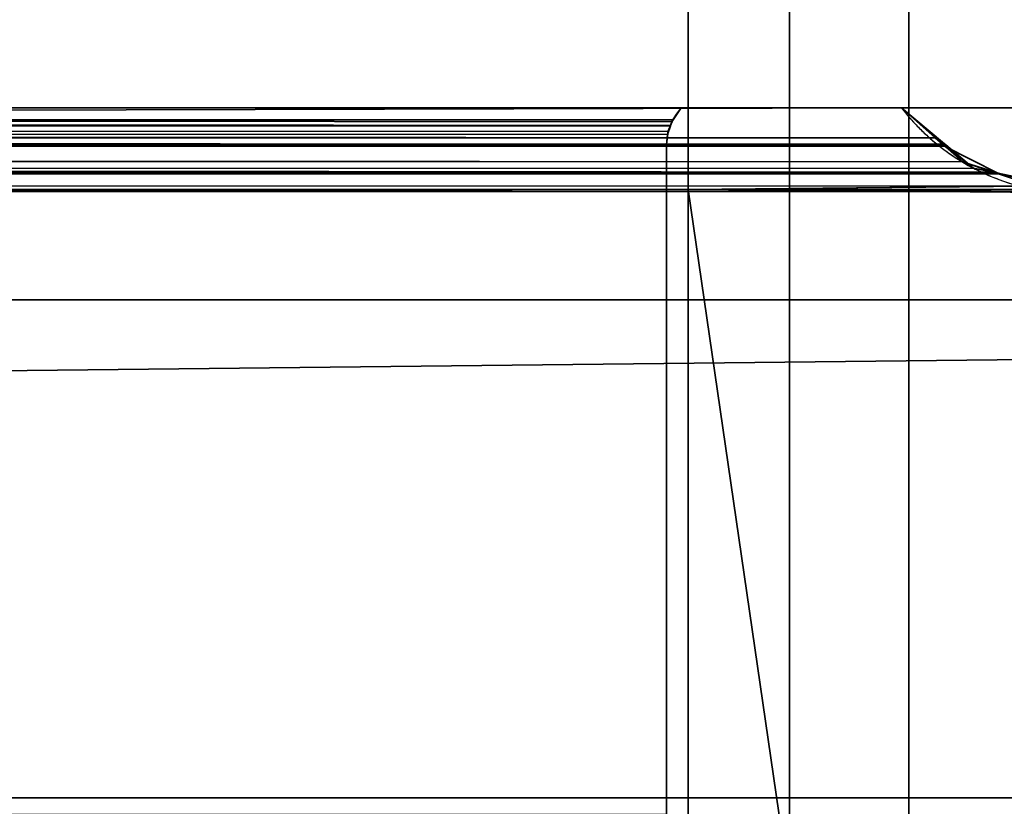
# Model space of a CAD drawing. Header units: millimetres. Extents: x -322 to 8072, y -96 to 57.
# Tile 239 of 256: x 6362 to 6384, y -37 to -20. Entities that reach past the tile are written whole.
import ezdxf

# ---------------------------------------------------------------- set-up
doc = ezdxf.new("R2010")
doc.units = ezdxf.units.MM
doc.layers.add('151', color=7, linetype='Continuous', true_color=0xffffff)

# ---------------------------------------------------------------- blocks, each defined once
blk = doc.blocks.new('UG_SURFACE_015')
at = {"layer": '151', "color": 252, "linetype": 'Continuous', "lineweight": 35}
for points in [[(6509, 0, 2017), (5491, 0, 2017), (5491, -26, 2017), (6509, -26, 2017)], [(6377.285, -15.8, 450), (6377.285, -23.5, 450), (6379.586, -39.3, 448.47), (6379.586, 0, 448.47)], [(6379.586, 0, 1896.53), (6379.586, -39.3, 1896.53), (6377.285, -23.5, 1895), (6377.285, -15.8, 1895)], [(6379.586, 0, 448.47), (6379.586, -39.3, 448.47), (6382.299, -39.3, 447.95), (6382.299, 0, 447.95)], [(6382.299, 0, 1897.05), (6382.299, -39.3, 1897.05), (6379.586, -39.3, 1896.53), (6379.586, 0, 1896.53)], [(6382.299, 0, 447.95), (6382.299, -39.3, 447.95), (6385.003, -39.3, 448.52), (6385.003, 0, 448.52)], [(6385.003, 0, 1896.48), (6385.003, -39.3, 1896.48), (6382.299, -39.3, 1897.05), (6382.299, 0, 1897.05)], [(5491, -26), (5491, -2), (6509, -2), (6509, -26)], [(5622.715, -15.8, 1895), (6377.285, -15.8, 1895), (6377.285, -23.5, 1895), (5622.715, -23.5, 1895)], [(6000, -23.5, 450), (6377.285, -23.5, 450), (6377.285, -15.8, 450), (6000, -15.8, 450)], [(6388.014, -21.65, 1894), (6388.014, -17.65, 1894), (5611.986, -17.65, 1894), (5611.986, -21.65, 1894)], [(6388.014, -17.65, 451), (6388.014, -21.65, 451), (5611.986, -21.65, 451), (5611.986, -17.65, 451)], [(5617.871, -21.65, 1890.128), (6382.129, -21.65, 1890.128), (6388.014, -21.65, 1894), (5611.986, -21.65, 1894)], [(6000, -21.65, 454.872), (5617.871, -21.65, 454.872), (5611.986, -21.65, 451), (6388.014, -21.65, 451)], [(5617.871, -21.65, 1890.128), (5617.104, -22.293, 1890.896), (6382.895, -22.329, 1890.895)], [(6382.895, -22.329, 1890.895), (6382.129, -21.65, 1890.128), (5617.871, -21.65, 1890.128)], [(5623.013, -21.833, 1884.987), (5622.87, -21.65, 1885.13), (6377.13, -21.65, 1885.13)], [(6377.13, -21.65, 1885.13), (5622.87, -21.65, 1885.13), (5622.87, -21.65, 459.87), (6000, -21.65, 459.87)], [(5623.115, -22.054, 1884.885), (5623.013, -21.833, 1884.987), (6377.13, -21.65, 1885.13)], [(5623.115, -22.054, 1884.885), (6377.13, -21.65, 1885.13), (6376.938, -21.918, 1884.938)], [(6000, -21.65, 459.87), (6377.13, -21.65, 459.87), (6377.13, -21.65, 1885.13)], [(6000, -21.65, 459.87), (6000, -22.035, 460.116), (6376.886, -22.053, 460.114)], [(6376.886, -22.053, 460.114), (6376.915, -21.964, 460.085), (6000, -21.65, 459.87)], [(6376.915, -21.964, 460.085), (6377.13, -21.65, 459.87), (6000, -21.65, 459.87)], [(6000, -22.545, 453.868), (6000, -21.65, 454.872), (6382.129, -21.65, 454.872)], [(6382.129, -21.65, 454.872), (6383.102, -22.465, 453.898), (6000, -22.545, 453.868)], [(6388.014, -21.65, 451), (6382.129, -21.65, 454.872), (6000, -21.65, 454.872)], [(6376.938, -21.918, 1884.938), (6377.13, -21.65, 459.87), (6376.915, -21.964, 460.085)], [(6376.938, -21.918, 1884.938), (6377.13, -21.65, 1885.13), (6377.13, -21.65, 459.87)], [(6382.129, -21.65, 454.872), (6388.762, -21.65, 452.42), (6389.233, -21.65, 455.142), (6388.613, -21.65, 457.835)], [(6382.129, -21.65, 1890.128), (6387, -21.65, 1884.922), (6388.613, -21.65, 1887.165), (6389.233, -21.65, 1889.858)], [(6382.129, -21.65, 454.872), (6388.014, -21.65, 451), (6388.762, -21.65, 452.42)], [(6389.233, -21.65, 1889.858), (6388.762, -21.65, 1892.58), (6382.129, -21.65, 1890.128)], [(6388.613, -21.65, 457.835), (6387, -21.65, 460.078), (6382.129, -21.65, 454.872)], [(6387, -21.65, 460.078), (6387, -21.65, 1884.922), (6382.129, -21.65, 1890.128), (6382.129, -21.65, 454.872)], [(6388.762, -21.65, 1892.58), (6388.014, -21.65, 1894), (6382.129, -21.65, 1890.128)], [(6383.102, -22.465, 453.898), (6382.129, -21.65, 1890.128), (6382.895, -22.329, 1890.895)], [(6383.102, -22.465, 453.898), (6382.129, -21.65, 454.872), (6382.129, -21.65, 1890.128)], [(6376.938, -21.918, 1884.938), (5623.116, -22.056, 1884.884), (5623.115, -22.054, 1884.885)], [(6376.938, -21.918, 1884.938), (6376.886, -22.053, 1884.886), (6376.885, -22.056, 1884.885), (5623.116, -22.056, 1884.884)], [(5623.147, -22.123, 1884.853), (5623.116, -22.056, 1884.884), (6376.885, -22.056, 1884.885)], [(5623.2, -22.463, 1884.8), (5623.147, -22.123, 1884.853), (6376.885, -22.056, 1884.885)], [(5623.2, -22.463, 1884.8), (6376.885, -22.056, 1884.885), (6376.837, -22.181, 1884.837)], [(6000, -22.035, 460.116), (6000, -22.049, 460.118), (6376.885, -22.055, 460.114)], [(6376.885, -22.055, 460.114), (6376.886, -22.053, 460.114), (6000, -22.035, 460.116)], [(6000, -22.049, 460.118), (6000, -22.477, 460.2), (6376.8, -22.477, 460.2)], [(6376.8, -22.477, 460.2), (6376.821, -22.255, 460.179), (6000, -22.049, 460.118)], [(6376.821, -22.255, 460.179), (6376.885, -22.055, 460.114), (6000, -22.049, 460.118)], [(6376.837, -22.181, 1884.837), (6376.885, -22.055, 460.114), (6376.821, -22.255, 460.179)], [(6376.886, -22.053, 460.114), (6376.837, -22.181, 1884.837), (6376.885, -22.056, 1884.885)], [(6376.837, -22.181, 1884.837), (6376.886, -22.053, 460.114), (6376.885, -22.055, 460.114)], [(6376.885, -22.056, 1884.885), (6376.886, -22.053, 1884.886), (6376.886, -22.053, 460.114)], [(6376.915, -21.964, 460.085), (6376.886, -22.053, 1884.886), (6376.938, -21.918, 1884.938)], [(6376.915, -21.964, 460.085), (6376.886, -22.053, 460.114), (6376.886, -22.053, 1884.886)], [(6383.511, -22.875, 1891.51), (5617.104, -22.293, 1890.896), (5616.868, -22.49, 1891.132)], [(5617.104, -22.293, 1890.896), (6383.511, -22.875, 1891.51), (6383.118, -22.528, 1891.118)], [(6383.118, -22.528, 1891.118), (6382.895, -22.329, 1890.895), (5617.104, -22.293, 1890.896)], [(6376.837, -22.181, 1884.837), (5623.2, -22.477, 1884.8), (5623.2, -22.463, 1884.8)], [(6376.837, -22.181, 1884.837), (6376.8, -22.477, 1884.8), (5623.2, -22.477, 1884.8)], [(6376.821, -22.255, 460.179), (6376.8, -22.477, 1884.8), (6376.837, -22.181, 1884.837)], [(6376.821, -22.255, 460.179), (6376.8, -22.477, 460.2), (6376.8, -22.477, 1884.8)], [(6382.895, -22.329, 1890.895), (6383.132, -22.49, 453.868), (6383.102, -22.465, 453.898)], [(6382.895, -22.329, 1890.895), (6383.118, -22.528, 1891.118), (6383.132, -22.49, 453.868)], [(5616.868, -22.49, 1891.132), (5616.241, -23.015, 1891.759), (6384.207, -23.106, 1892.207)], [(5616.868, -22.49, 1891.132), (6384.207, -23.106, 1892.207), (6383.511, -22.875, 1891.51)], [(6376.8, -22.477, 1884.8), (6376.8, -37.677, 1884.8), (5623.2, -37.677, 1884.8), (5623.2, -22.477, 1884.8)], [(6000, -22.859, 453.516), (6000, -22.545, 453.868), (6383.102, -22.465, 453.898)], [(6383.102, -22.465, 453.898), (6383.132, -22.49, 453.868), (6000, -22.859, 453.516)], [(6000, -37.677, 460.2), (6376.8, -37.677, 460.2), (6376.8, -22.477, 460.2), (6000, -22.477, 460.2)], [(6383.132, -22.49, 453.868), (6000, -23.185, 452.658), (6000, -22.859, 453.516)], [(6383.132, -22.49, 453.868), (6383.759, -23.015, 453.241), (6000, -23.185, 452.658)], [(6376.8, -22.477, 460.2), (6376.8, -37.677, 460.2), (6376.8, -37.677, 1884.8), (6376.8, -22.477, 1884.8)], [(6383.759, -23.015, 453.241), (6383.132, -22.49, 453.868), (6383.118, -22.528, 1891.118)], [(6384.316, -23.131, 452.684), (6383.118, -22.528, 1891.118), (6383.511, -22.875, 1891.51)], [(6384.316, -23.131, 452.684), (6383.759, -23.015, 453.241), (6383.118, -22.528, 1891.118)], [(6384.326, -23.133, 452.674), (6383.511, -22.875, 1891.51), (6384.207, -23.106, 1892.207)], [(6383.511, -22.875, 1891.51), (6384.326, -23.133, 452.674), (6384.316, -23.131, 452.684)], [(5615.674, -23.133, 1892.326), (5614.446, -23.389, 1893.554), (6385.539, -23.547, 1893.539)], [(5615.794, -23.108, 1892.206), (5615.674, -23.133, 1892.326), (6385.539, -23.547, 1893.539)], [(5616.241, -23.015, 1891.759), (5615.794, -23.108, 1892.206), (6384.207, -23.106, 1892.207)], [(6384.331, -23.147, 1892.331), (6384.207, -23.106, 1892.207), (5615.794, -23.108, 1892.206)], [(6385.539, -23.547, 1893.539), (6384.331, -23.147, 1892.331), (5615.794, -23.108, 1892.206)], [(6383.759, -23.015, 453.241), (6384.316, -23.131, 452.684), (6000, -23.185, 452.658)], [(6000, -23.505, 451.817), (6000, -23.185, 452.658), (6384.316, -23.131, 452.684)], [(6384.316, -23.131, 452.684), (6384.326, -23.133, 452.674), (6000, -23.505, 451.817)], [(6384.326, -23.133, 452.674), (6000, -23.503, 451.332), (6000, -23.505, 451.817)], [(6384.326, -23.133, 452.674), (6385.684, -23.416, 451.317), (6000, -23.503, 451.332)], [(6384.207, -23.106, 1892.207), (6384.331, -23.147, 1892.331), (6384.326, -23.133, 452.674)], [(6385.684, -23.416, 451.317), (6384.326, -23.133, 452.674), (6384.331, -23.147, 1892.331)], [(6385.684, -23.416, 451.317), (6384.331, -23.147, 1892.331), (6385.539, -23.547, 1893.539)], [(6385.539, -23.547, 1893.539), (5614.446, -23.389, 1893.554), (5622.715, -23.5, 1895)], [(6377.285, -23.5, 450), (6000, -23.503, 451.332), (6385.684, -23.416, 451.317)], [(6385.684, -23.416, 451.317), (6385.684, -23.416, 451.316), (6377.285, -23.5, 450)], [(6385.684, -23.416, 451.316), (6386.434, -23.573, 450.567), (6377.285, -23.5, 450)], [(5622.715, -23.5, 1895), (6377.285, -23.5, 1895), (6385.539, -23.547, 1893.539)], [(6377.285, -23.5, 450), (6000, -23.5, 450), (6000, -23.503, 451.332)], [(6386.434, -23.573, 450.567), (6387, -23.5, 450), (6377.285, -23.5, 450)], [(6377.285, -23.5, 1895), (6385.579, -23.56, 1893.579), (6385.539, -23.547, 1893.539)], [(6377.285, -23.5, 1895), (6387, -23.5, 1895), (6385.668, -23.557, 1893.668), (6385.579, -23.56, 1893.579)], [(6377.285, -23.5, 450), (6377.285, -39.3, 450), (6379.586, -39.3, 448.47)], [(6379.586, -39.3, 1896.53), (6377.285, -39.3, 1895), (6377.285, -23.5, 1895)], [(6377.285, -39.3, 450), (6377.285, -23.5, 450), (6387, -23.5, 450), (6387, -39.5, 450)], [(6387, -39.5, 1895), (6387, -23.5, 1895), (6377.285, -23.5, 1895), (6377.285, -39.3, 1895)], [(5478, -26, 2030), (5478, -39.3, 2030), (6522, -39.3, 2030), (6522, -26, 2030)], [(5478, -26, 2030), (6522, -26, 2030), (6509, -26, 2017), (5491, -26, 2017)], [(5491, -26), (6509, -26), (5478, -37.3)], [(6509, -26), (6522, -26), (6522, -37.3), (5478, -37.3)], [(5478, -37.3), (6522, -37.3), (6522, -39.3, 2), (5478, -39.3, 2)]]:
    blk.add_3dface(points, dxfattribs=at)

msp = doc.modelspace()

# ---------------------------------------------------------------- linework, layer by layer
at = {"layer": '151', "color": 253, "linetype": 'Continuous', "lineweight": -3}
for p, q in [((6377.286, -15.8, 1895), (6377.286, -23.5, 1895)), ((6377.286, -15.8, 450), (6377.286, -23.5, 450)), ((5611.986, -21.65, 451), (6388.014, -21.65, 451)), ((6388.014, -21.65, 1894), (5611.986, -21.65, 1894)), ((6376.8, -37.677, 1884.8), (6376.8, -22.477, 1884.8)), ((6376.8, -37.677, 460.2), (6376.8, -22.477, 460.2)), ((6377.286, -23.5, 1895), (5622.714, -23.5, 1895)), ((6000, -23.5, 450), (6377.286, -23.5, 450)), ((6377.286, -23.5, 450), (6387, -23.5, 450)), ((6387, -23.5, 1895), (6377.286, -23.5, 1895)), ((6377.286, -23.5, 1895), (6377.286, -39.3, 1895)), ((6377.286, -23.5, 450), (6377.286, -39.3, 450)), ((6522, -26, 2030), (5478, -26, 2030)), ((6522, -26, 2030), (5478, -26, 2030)), ((6509, -26, 2017), (5491, -26, 2017)), ((6522, -37.3), (5478, -37.3))]:
    msp.add_line(p, q, dxfattribs=at)
for points, degree, knots in [([(5617.871, -21.65, 1890.129), (6182.129, -21.65, 1890.129), (6382.129, -21.65, 1890.129)], 1, [0, 0, 0.738308, 1, 1]), ([(5622.87, -21.65, 1885.13), (5623.318, -21.65, 1885.13), (5623.766, -21.65, 1885.13), (5626.348, -21.65, 1885.13), (5628.481, -21.65, 1885.13), (5634.881, -21.65, 1885.13), (5639.148, -21.65, 1885.13), (5647.681, -21.65, 1885.13), (5651.948, -21.65, 1885.13), (5660.481, -21.65, 1885.13), (5664.748, -21.65, 1885.13), (5673.281, -21.65, 1885.13), (5677.548, -21.65, 1885.13), (5686.081, -21.65, 1885.13), (5690.348, -21.65, 1885.13), (5698.881, -21.65, 1885.13), (5703.148, -21.65, 1885.13), (5711.681, -21.65, 1885.13), (5715.948, -21.65, 1885.13), (5724.481, -21.65, 1885.13), (5728.748, -21.65, 1885.13), (5737.281, -21.65, 1885.13), (5741.548, -21.65, 1885.13), (5750.081, -21.65, 1885.13), (5754.348, -21.65, 1885.13), (5762.881, -21.65, 1885.13), (5767.148, -21.65, 1885.13), (5775.681, -21.65, 1885.13), (5779.948, -21.65, 1885.13), (5788.481, -21.65, 1885.13), (5792.748, -21.65, 1885.13), (5801.281, -21.65, 1885.13), (5805.548, -21.65, 1885.13), (5814.081, -21.65, 1885.13), (5818.348, -21.65, 1885.13), (5824.748, -21.65, 1885.13), (5826.881, -21.65, 1885.13), (5833.281, -21.65, 1885.13), (5837.548, -21.65, 1885.13), (5846.081, -21.65, 1885.13), (5850.348, -21.65, 1885.13), (5856.748, -21.65, 1885.13), (5858.881, -21.65, 1885.13), (5865.281, -21.65, 1885.13), (5869.548, -21.65, 1885.13), (5878.081, -21.65, 1885.13), (5882.348, -21.65, 1885.13), (5890.881, -21.65, 1885.13), (5895.148, -21.65, 1885.13), (5901.548, -21.65, 1885.13), (5903.681, -21.65, 1885.13), (5910.081, -21.65, 1885.13), (5914.348, -21.65, 1885.13), (5922.881, -21.65, 1885.13), (5927.148, -21.65, 1885.13), (5935.681, -21.65, 1885.13), (5939.948, -21.65, 1885.13), (5946.348, -21.65, 1885.13), (5948.481, -21.65, 1885.13), (5954.881, -21.65, 1885.13), (5959.148, -21.65, 1885.13), (5967.681, -21.65, 1885.13), (5971.948, -21.65, 1885.13), (5978.348, -21.65, 1885.13), (5980.481, -21.65, 1885.13), (5986.881, -21.65, 1885.13), (5991.148, -21.65, 1885.13), (5999.681, -21.65, 1885.13), (6003.948, -21.65, 1885.13), (6012.481, -21.65, 1885.13), (6016.748, -21.65, 1885.13), (6023.148, -21.65, 1885.13), (6025.281, -21.65, 1885.13), (6031.681, -21.65, 1885.13), (6035.948, -21.65, 1885.13), (6044.481, -21.65, 1885.13), (6048.748, -21.65, 1885.13), (6057.281, -21.65, 1885.13), (6061.548, -21.65, 1885.13), (6067.948, -21.65, 1885.13), (6070.081, -21.65, 1885.13), (6076.481, -21.65, 1885.13), (6080.748, -21.65, 1885.13), (6089.281, -21.65, 1885.13), (6093.548, -21.65, 1885.13), (6102.081, -21.65, 1885.13), (6106.348, -21.65, 1885.13), (6112.748, -21.65, 1885.13), (6114.881, -21.65, 1885.13), (6121.281, -21.65, 1885.13), (6125.548, -21.65, 1885.13), (6134.081, -21.65, 1885.13), (6138.348, -21.65, 1885.13), (6144.748, -21.65, 1885.13), (6146.881, -21.65, 1885.13), (6153.281, -21.65, 1885.13), (6157.548, -21.65, 1885.13), (6166.081, -21.65, 1885.13), (6170.348, -21.65, 1885.13), (6178.881, -21.65, 1885.13), (6183.148, -21.65, 1885.13), (6191.681, -21.65, 1885.13), (6195.948, -21.65, 1885.13), (6204.481, -21.65, 1885.13), (6208.748, -21.65, 1885.13), (6217.281, -21.65, 1885.13), (6221.548, -21.65, 1885.13), (6230.081, -21.65, 1885.13), (6234.348, -21.65, 1885.13), (6242.881, -21.65, 1885.13), (6247.148, -21.65, 1885.13), (6255.681, -21.65, 1885.13), (6259.948, -21.65, 1885.13), (6268.481, -21.65, 1885.13), (6272.748, -21.65, 1885.13), (6281.281, -21.65, 1885.13), (6285.548, -21.65, 1885.13), (6291.948, -21.65, 1885.13), (6294.081, -21.65, 1885.13), (6300.481, -21.65, 1885.13), (6304.748, -21.65, 1885.13), (6313.281, -21.65, 1885.13), (6317.548, -21.65, 1885.13), (6326.081, -21.65, 1885.13), (6330.348, -21.65, 1885.13), (6338.881, -21.65, 1885.13), (6343.148, -21.65, 1885.13), (6351.681, -21.65, 1885.13), (6355.948, -21.65, 1885.13), (6365.853, -21.65, 1885.13), (6371.492, -21.65, 1885.13), (6377.13, -21.65, 1885.13)], 3, [0, 0, 0, 0, 0.001782, 0.001782, 0.010268, 0.010268, 0.027238, 0.027238, 0.044208, 0.044208, 0.061178, 0.061178, 0.078149, 0.078149, 0.095119, 0.095119, 0.112089, 0.112089, 0.129059, 0.129059, 0.14603, 0.14603, 0.163, 0.163, 0.17997, 0.17997, 0.19694, 0.19694, 0.213911, 0.213911, 0.230881, 0.230881, 0.247851, 0.247851, 0.264822, 0.264822, 0.273307, 0.273307, 0.290277, 0.290277, 0.307247, 0.307247, 0.315732, 0.315732, 0.332703, 0.332703, 0.349673, 0.349673, 0.366643, 0.366643, 0.375128, 0.375128, 0.392099, 0.392099, 0.409069, 0.409069, 0.426039, 0.426039, 0.434524, 0.434524, 0.451494, 0.451494, 0.468465, 0.468465, 0.47695, 0.47695, 0.49392, 0.49392, 0.51089, 0.51089, 0.527861, 0.527861, 0.536346, 0.536346, 0.553316, 0.553316, 0.570286, 0.570286, 0.587257, 0.587257, 0.595742, 0.595742, 0.612712, 0.612712, 0.629682, 0.629682, 0.646652, 0.646652, 0.655138, 0.655138, 0.672108, 0.672108, 0.689078, 0.689078, 0.697563, 0.697563, 0.714534, 0.714534, 0.731504, 0.731504, 0.748474, 0.748474, 0.765444, 0.765444, 0.782415, 0.782415, 0.799385, 0.799385, 0.816355, 0.816355, 0.833325, 0.833325, 0.850296, 0.850296, 0.867266, 0.867266, 0.884236, 0.884236, 0.892721, 0.892721, 0.909692, 0.909692, 0.926662, 0.926662, 0.943632, 0.943632, 0.960602, 0.960602, 0.977573, 0.977573, 1, 1, 1, 1]), ([(6377.13, -21.65, 459.87), (6376.682, -21.65, 459.87), (6376.234, -21.65, 459.87), (6373.652, -21.65, 459.87), (6371.519, -21.65, 459.87), (6365.119, -21.65, 459.87), (6360.852, -21.65, 459.87), (6352.319, -21.65, 459.87), (6348.052, -21.65, 459.87), (6339.519, -21.65, 459.87), (6335.252, -21.65, 459.87), (6326.719, -21.65, 459.87), (6322.452, -21.65, 459.87), (6313.919, -21.65, 459.87), (6309.652, -21.65, 459.87), (6301.119, -21.65, 459.87), (6296.852, -21.65, 459.87), (6288.319, -21.65, 459.87), (6284.052, -21.65, 459.87), (6275.519, -21.65, 459.87), (6271.252, -21.65, 459.87), (6262.719, -21.65, 459.87), (6258.452, -21.65, 459.87), (6249.919, -21.65, 459.87), (6245.652, -21.65, 459.87), (6237.119, -21.65, 459.87), (6232.852, -21.65, 459.87), (6224.319, -21.65, 459.87), (6220.052, -21.65, 459.87), (6211.519, -21.65, 459.87), (6207.252, -21.65, 459.87), (6198.719, -21.65, 459.87), (6194.452, -21.65, 459.87), (6185.919, -21.65, 459.87), (6181.652, -21.65, 459.87), (6175.252, -21.65, 459.87), (6173.119, -21.65, 459.87), (6166.719, -21.65, 459.87), (6162.452, -21.65, 459.87), (6153.919, -21.65, 459.87), (6149.652, -21.65, 459.87), (6143.252, -21.65, 459.87), (6141.119, -21.65, 459.87), (6136.852, -21.65, 459.87), (6134.719, -21.65, 459.87), (6130.452, -21.65, 459.87), (6128.319, -21.65, 459.87), (6124.052, -21.65, 459.87), (6121.919, -21.65, 459.87), (6117.652, -21.65, 459.87), (6115.519, -21.65, 459.87), (6111.252, -21.65, 459.87), (6109.119, -21.65, 459.87), (6104.852, -21.65, 459.87), (6102.719, -21.65, 459.87), (6098.452, -21.65, 459.87), (6096.319, -21.65, 459.87), (6093.119, -21.65, 459.87), (6092.052, -21.65, 459.87), (6088.852, -21.65, 459.87), (6086.719, -21.65, 459.87), (6082.452, -21.65, 459.87), (6080.319, -21.65, 459.87), (6077.119, -21.65, 459.87), (6076.052, -21.65, 459.87), (6072.852, -21.65, 459.87), (6070.719, -21.65, 459.87), (6066.452, -21.65, 459.87), (6064.319, -21.65, 459.87), (6060.052, -21.65, 459.87), (6057.919, -21.65, 459.87), (6054.719, -21.65, 459.87), (6053.652, -21.65, 459.87), (6050.452, -21.65, 459.87), (6048.319, -21.65, 459.87), (6044.052, -21.65, 459.87), (6041.919, -21.65, 459.87), (6037.652, -21.65, 459.87), (6035.519, -21.65, 459.87), (6032.319, -21.65, 459.87), (6031.252, -21.65, 459.87), (6028.052, -21.65, 459.87), (6025.919, -21.65, 459.87), (6021.652, -21.65, 459.87), (6019.519, -21.65, 459.87), (6016.319, -21.65, 459.87), (6015.252, -21.65, 459.87), (6011.822, -21.65, 459.87), (6009.457, -21.65, 459.87), (6004.729, -21.65, 459.87), (6002.364, -21.65, 459.87), (6000, -21.65, 459.87)], 3, [0, 0, 0, 0, 0.003565, 0.003565, 0.020535, 0.020535, 0.054476, 0.054476, 0.088416, 0.088416, 0.122357, 0.122357, 0.156297, 0.156297, 0.190238, 0.190238, 0.224178, 0.224178, 0.258119, 0.258119, 0.292059, 0.292059, 0.326, 0.326, 0.35994, 0.35994, 0.393881, 0.393881, 0.427821, 0.427821, 0.461762, 0.461762, 0.495703, 0.495703, 0.529643, 0.529643, 0.546613, 0.546613, 0.580554, 0.580554, 0.614494, 0.614494, 0.631465, 0.631465, 0.648435, 0.648435, 0.665405, 0.665405, 0.682375, 0.682375, 0.699346, 0.699346, 0.716316, 0.716316, 0.733286, 0.733286, 0.750256, 0.750256, 0.758742, 0.758742, 0.775712, 0.775712, 0.792682, 0.792682, 0.801167, 0.801167, 0.818138, 0.818138, 0.835108, 0.835108, 0.852078, 0.852078, 0.860563, 0.860563, 0.877533, 0.877533, 0.894504, 0.894504, 0.911474, 0.911474, 0.919959, 0.919959, 0.936929, 0.936929, 0.9539, 0.9539, 0.962385, 0.962385, 0.981192, 0.981192, 1, 1, 1, 1]), ([(6377.13, -21.65, 459.87), (6377.13, -21.65, 460.355), (6377.13, -21.65, 460.84), (6377.13, -21.65, 463.458), (6377.13, -21.65, 465.591), (6377.13, -21.65, 471.991), (6377.13, -21.65, 476.258), (6377.13, -21.65, 482.658), (6377.13, -21.65, 484.791), (6377.13, -21.65, 491.191), (6377.13, -21.65, 495.458), (6377.13, -21.65, 503.991), (6377.13, -21.65, 508.258), (6377.13, -21.65, 516.791), (6377.13, -21.65, 521.058), (6377.13, -21.65, 527.458), (6377.13, -21.65, 529.591), (6377.13, -21.65, 535.991), (6377.13, -21.65, 540.258), (6377.13, -21.65, 548.791), (6377.13, -21.65, 553.058), (6377.13, -21.65, 561.591), (6377.13, -21.65, 565.858), (6377.13, -21.65, 572.258), (6377.13, -21.65, 574.391), (6377.13, -21.65, 580.791), (6377.13, -21.65, 585.058), (6377.13, -21.65, 593.591), (6377.13, -21.65, 597.858), (6377.13, -21.65, 606.391), (6377.13, -21.65, 610.658), (6377.13, -21.65, 617.058), (6377.13, -21.65, 619.191), (6377.13, -21.65, 625.591), (6377.13, -21.65, 629.858), (6377.13, -21.65, 638.391), (6377.13, -21.65, 642.658), (6377.13, -21.65, 651.191), (6377.13, -21.65, 655.458), (6377.13, -21.65, 661.858), (6377.13, -21.65, 663.991), (6377.13, -21.65, 670.391), (6377.13, -21.65, 674.658), (6377.13, -21.65, 683.191), (6377.13, -21.65, 687.458), (6377.13, -21.65, 695.991), (6377.13, -21.65, 700.258), (6377.13, -21.65, 706.658), (6377.13, -21.65, 708.791), (6377.13, -21.65, 715.191), (6377.13, -21.65, 719.458), (6377.13, -21.65, 727.991), (6377.13, -21.65, 732.258), (6377.13, -21.65, 738.658), (6377.13, -21.65, 740.791), (6377.13, -21.65, 747.191), (6377.13, -21.65, 751.458), (6377.13, -21.65, 759.991), (6377.13, -21.65, 764.258), (6377.13, -21.65, 772.791), (6377.13, -21.65, 777.058), (6377.13, -21.65, 783.458), (6377.13, -21.65, 785.591), (6377.13, -21.65, 791.991), (6377.13, -21.65, 796.258), (6377.13, -21.65, 804.791), (6377.13, -21.65, 809.058), (6377.13, -21.65, 817.591), (6377.13, -21.65, 821.858), (6377.13, -21.65, 828.258), (6377.13, -21.65, 830.391), (6377.13, -21.65, 836.791), (6377.13, -21.65, 841.058), (6377.13, -21.65, 849.591), (6377.13, -21.65, 853.858), (6377.13, -21.65, 862.391), (6377.13, -21.65, 866.658), (6377.13, -21.65, 873.058), (6377.13, -21.65, 875.191), (6377.13, -21.65, 881.591), (6377.13, -21.65, 885.858), (6377.13, -21.65, 894.391), (6377.13, -21.65, 898.658), (6377.13, -21.65, 907.191), (6377.13, -21.65, 911.458), (6377.13, -21.65, 917.858), (6377.13, -21.65, 919.991), (6377.13, -21.65, 926.391), (6377.13, -21.65, 930.658), (6377.13, -21.65, 939.191), (6377.13, -21.65, 943.458), (6377.13, -21.65, 951.991), (6377.13, -21.65, 956.258), (6377.13, -21.65, 962.658), (6377.13, -21.65, 964.791), (6377.13, -21.65, 971.191), (6377.13, -21.65, 975.458), (6377.13, -21.65, 983.991), (6377.13, -21.65, 988.258), (6377.13, -21.65, 996.791), (6377.13, -21.65, 1001.058), (6377.13, -21.65, 1007.458), (6377.13, -21.65, 1009.591), (6377.13, -21.65, 1015.991), (6377.13, -21.65, 1020.258), (6377.13, -21.65, 1028.791), (6377.13, -21.65, 1033.058), (6377.13, -21.65, 1039.458), (6377.13, -21.65, 1041.591), (6377.13, -21.65, 1047.991), (6377.13, -21.65, 1052.258), (6377.13, -21.65, 1060.791), (6377.13, -21.65, 1065.058), (6377.13, -21.65, 1073.591), (6377.13, -21.65, 1077.858), (6377.13, -21.65, 1084.258), (6377.13, -21.65, 1086.391), (6377.13, -21.65, 1092.791), (6377.13, -21.65, 1097.058), (6377.13, -21.65, 1105.591), (6377.13, -21.65, 1109.858), (6377.13, -21.65, 1118.391), (6377.13, -21.65, 1122.658), (6377.13, -21.65, 1129.058), (6377.13, -21.65, 1131.191), (6377.13, -21.65, 1137.591), (6377.13, -21.65, 1141.858), (6377.13, -21.65, 1150.391), (6377.13, -21.65, 1154.658), (6377.13, -21.65, 1163.191), (6377.13, -21.65, 1167.458), (6377.13, -21.65, 1173.858), (6377.13, -21.65, 1175.991), (6377.13, -21.65, 1182.391), (6377.13, -21.65, 1186.658), (6377.13, -21.65, 1195.191), (6377.13, -21.65, 1199.458), (6377.13, -21.65, 1207.991), (6377.13, -21.65, 1212.258), (6377.13, -21.65, 1218.658), (6377.13, -21.65, 1220.791), (6377.13, -21.65, 1227.191), (6377.13, -21.65, 1231.458), (6377.13, -21.65, 1239.991), (6377.13, -21.65, 1244.258), (6377.13, -21.65, 1252.791), (6377.13, -21.65, 1257.058), (6377.13, -21.65, 1263.458), (6377.13, -21.65, 1265.591), (6377.13, -21.65, 1271.991), (6377.13, -21.65, 1276.258), (6377.13, -21.65, 1284.791), (6377.13, -21.65, 1289.058), (6377.13, -21.65, 1297.591), (6377.13, -21.65, 1301.858), (6377.13, -21.65, 1308.258), (6377.13, -21.65, 1310.391), (6377.13, -21.65, 1316.791), (6377.13, -21.65, 1321.058), (6377.13, -21.65, 1329.591), (6377.13, -21.65, 1333.858), (6377.13, -21.65, 1340.258), (6377.13, -21.65, 1342.391), (6377.13, -21.65, 1348.791), (6377.13, -21.65, 1353.058), (6377.13, -21.65, 1361.591), (6377.13, -21.65, 1365.858), (6377.13, -21.65, 1374.391), (6377.13, -21.65, 1378.658), (6377.13, -21.65, 1385.058), (6377.13, -21.65, 1387.191), (6377.13, -21.65, 1393.591), (6377.13, -21.65, 1397.858), (6377.13, -21.65, 1406.391), (6377.13, -21.65, 1410.658), (6377.13, -21.65, 1419.191), (6377.13, -21.65, 1423.458), (6377.13, -21.65, 1429.858), (6377.13, -21.65, 1431.991), (6377.13, -21.65, 1438.391), (6377.13, -21.65, 1442.658), (6377.13, -21.65, 1451.191), (6377.13, -21.65, 1455.458), (6377.13, -21.65, 1463.991), (6377.13, -21.65, 1468.258), (6377.13, -21.65, 1474.658), (6377.13, -21.65, 1476.791), (6377.13, -21.65, 1483.191), (6377.13, -21.65, 1487.458), (6377.13, -21.65, 1495.991), (6377.13, -21.65, 1500.258), (6377.13, -21.65, 1508.791), (6377.13, -21.65, 1513.058), (6377.13, -21.65, 1519.458), (6377.13, -21.65, 1521.591), (6377.13, -21.65, 1527.991), (6377.13, -21.65, 1532.258), (6377.13, -21.65, 1540.791), (6377.13, -21.65, 1545.058), (6377.13, -21.65, 1553.591), (6377.13, -21.65, 1557.858), (6377.13, -21.65, 1564.258), (6377.13, -21.65, 1566.391), (6377.13, -21.65, 1572.791), (6377.13, -21.65, 1577.058), (6377.13, -21.65, 1585.591), (6377.13, -21.65, 1589.858), (6377.13, -21.65, 1596.258), (6377.13, -21.65, 1598.391), (6377.13, -21.65, 1604.791), (6377.13, -21.65, 1609.058), (6377.13, -21.65, 1617.591), (6377.13, -21.65, 1621.858), (6377.13, -21.65, 1630.391), (6377.13, -21.65, 1634.658), (6377.13, -21.65, 1641.058), (6377.13, -21.65, 1643.191), (6377.13, -21.65, 1649.591), (6377.13, -21.65, 1653.858), (6377.13, -21.65, 1662.391), (6377.13, -21.65, 1666.658), (6377.13, -21.65, 1675.191), (6377.13, -21.65, 1679.458), (6377.13, -21.65, 1685.858), (6377.13, -21.65, 1687.991), (6377.13, -21.65, 1694.391), (6377.13, -21.65, 1698.658), (6377.13, -21.65, 1707.191), (6377.13, -21.65, 1711.458), (6377.13, -21.65, 1719.991), (6377.13, -21.65, 1724.258), (6377.13, -21.65, 1730.658), (6377.13, -21.65, 1732.791), (6377.13, -21.65, 1739.191), (6377.13, -21.65, 1743.458), (6377.13, -21.65, 1751.991), (6377.13, -21.65, 1756.258), (6377.13, -21.65, 1764.791), (6377.13, -21.65, 1769.058), (6377.13, -21.65, 1775.458), (6377.13, -21.65, 1777.591), (6377.13, -21.65, 1783.991), (6377.13, -21.65, 1788.258), (6377.13, -21.65, 1796.791), (6377.13, -21.65, 1801.058), (6377.13, -21.65, 1809.591), (6377.13, -21.65, 1813.858), (6377.13, -21.65, 1820.258), (6377.13, -21.65, 1822.391), (6377.13, -21.65, 1828.791), (6377.13, -21.65, 1833.058), (6377.13, -21.65, 1841.591), (6377.13, -21.65, 1845.858), (6377.13, -21.65, 1854.391), (6377.13, -21.65, 1858.658), (6377.13, -21.65, 1865.058), (6377.13, -21.65, 1867.191), (6377.13, -21.65, 1874.593), (6377.13, -21.65, 1879.862), (6377.13, -21.65, 1885.13)], 3, [0, 0, 0, 0, 0.001021, 0.001021, 0.005511, 0.005511, 0.014492, 0.014492, 0.018983, 0.018983, 0.027963, 0.027963, 0.036944, 0.036944, 0.045925, 0.045925, 0.050415, 0.050415, 0.059396, 0.059396, 0.068377, 0.068377, 0.077358, 0.077358, 0.081848, 0.081848, 0.090829, 0.090829, 0.09981, 0.09981, 0.108791, 0.108791, 0.113281, 0.113281, 0.122262, 0.122262, 0.131243, 0.131243, 0.140224, 0.140224, 0.144714, 0.144714, 0.153695, 0.153695, 0.162676, 0.162676, 0.171656, 0.171656, 0.176147, 0.176147, 0.185128, 0.185128, 0.194108, 0.194108, 0.198599, 0.198599, 0.20758, 0.20758, 0.21656, 0.21656, 0.225541, 0.225541, 0.230032, 0.230032, 0.239012, 0.239012, 0.247993, 0.247993, 0.256974, 0.256974, 0.261465, 0.261465, 0.270445, 0.270445, 0.279426, 0.279426, 0.288407, 0.288407, 0.292897, 0.292897, 0.301878, 0.301878, 0.310859, 0.310859, 0.31984, 0.31984, 0.32433, 0.32433, 0.333311, 0.333311, 0.342292, 0.342292, 0.351273, 0.351273, 0.355763, 0.355763, 0.364744, 0.364744, 0.373725, 0.373725, 0.382706, 0.382706, 0.387196, 0.387196, 0.396177, 0.396177, 0.405158, 0.405158, 0.409648, 0.409648, 0.418629, 0.418629, 0.42761, 0.42761, 0.43659, 0.43659, 0.441081, 0.441081, 0.450062, 0.450062, 0.459042, 0.459042, 0.468023, 0.468023, 0.472514, 0.472514, 0.481494, 0.481494, 0.490475, 0.490475, 0.499456, 0.499456, 0.503947, 0.503947, 0.512927, 0.512927, 0.521908, 0.521908, 0.530889, 0.530889, 0.535379, 0.535379, 0.54436, 0.54436, 0.553341, 0.553341, 0.562322, 0.562322, 0.566812, 0.566812, 0.575793, 0.575793, 0.584774, 0.584774, 0.593755, 0.593755, 0.598245, 0.598245, 0.607226, 0.607226, 0.616207, 0.616207, 0.620697, 0.620697, 0.629678, 0.629678, 0.638659, 0.638659, 0.64764, 0.64764, 0.65213, 0.65213, 0.661111, 0.661111, 0.670092, 0.670092, 0.679072, 0.679072, 0.683563, 0.683563, 0.692544, 0.692544, 0.701524, 0.701524, 0.710505, 0.710505, 0.714996, 0.714996, 0.723976, 0.723976, 0.732957, 0.732957, 0.741938, 0.741938, 0.746429, 0.746429, 0.755409, 0.755409, 0.76439, 0.76439, 0.773371, 0.773371, 0.777861, 0.777861, 0.786842, 0.786842, 0.795823, 0.795823, 0.800313, 0.800313, 0.809294, 0.809294, 0.818275, 0.818275, 0.827256, 0.827256, 0.831746, 0.831746, 0.840727, 0.840727, 0.849708, 0.849708, 0.858689, 0.858689, 0.863179, 0.863179, 0.87216, 0.87216, 0.881141, 0.881141, 0.890122, 0.890122, 0.894612, 0.894612, 0.903593, 0.903593, 0.912574, 0.912574, 0.921554, 0.921554, 0.926045, 0.926045, 0.935026, 0.935026, 0.944006, 0.944006, 0.952987, 0.952987, 0.957478, 0.957478, 0.966458, 0.966458, 0.975439, 0.975439, 0.98442, 0.98442, 0.988911, 0.988911, 1, 1, 1, 1]), ([(6382.129, -21.65, 1890.129), (6382.772, -22.48, 1890.772), (6383.581, -23.006, 1891.581), (6385.253, -23.596, 1893.253), (6386.135, -23.662, 1894.135), (6387, -23.5, 1895)], 3, [0, 0, 0, 0, 0.5, 0.5, 1, 1, 1, 1])]:
    msp.add_open_spline(points, degree=degree, knots=knots, dxfattribs=at)
for points, degree in [([(6382.129, -21.65, 454.871), (6000, -21.65, 454.871)], 1), ([(6377.13, -21.65, 459.87), (6376.944, -21.846, 460.056), (6376.8, -22.145, 460.2), (6376.8, -22.477, 460.2)], 3), ([(6377.13, -21.65, 1885.13), (6376.944, -21.846, 1884.944), (6376.8, -22.145, 1884.8), (6376.8, -22.477, 1884.8)], 3), ([(6382.129, -21.65, 454.871), (6382.129, -21.65, 1890.129)], 1), ([(6376.8, -22.476, 1884.8), (6125.6, -22.476, 1884.8), (5874.4, -22.476, 1884.8), (5623.2, -22.476, 1884.8)], 3), ([(6000, -22.476, 460.2), (6125.6, -22.476, 460.2), (6251.2, -22.476, 460.2), (6376.8, -22.476, 460.2)], 3), ([(6376.8, -22.476, 460.2), (6376.8, -22.476, 935.067), (6376.8, -22.476, 1409.933), (6376.8, -22.476, 1884.8)], 3)]:
    msp.add_open_spline(points, degree=degree, dxfattribs=at)
msp.add_rational_spline([(6382.129, -21.65, 454.871), (6382.993, -22.764, 454.007), (6384.214, -23.515, 452.786), (6385.623, -23.758, 451.377), (6387, -23.5, 450)], [0.987942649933, 0.918140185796, 0.896882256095, 0.924168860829, 1], degree=4, dxfattribs=at)

# ---------------------------------------------------------------- block references
msp.add_blockref('UG_SURFACE_015', (0, 0), dxfattribs=at)

doc.saveas('drawing.dxf')
